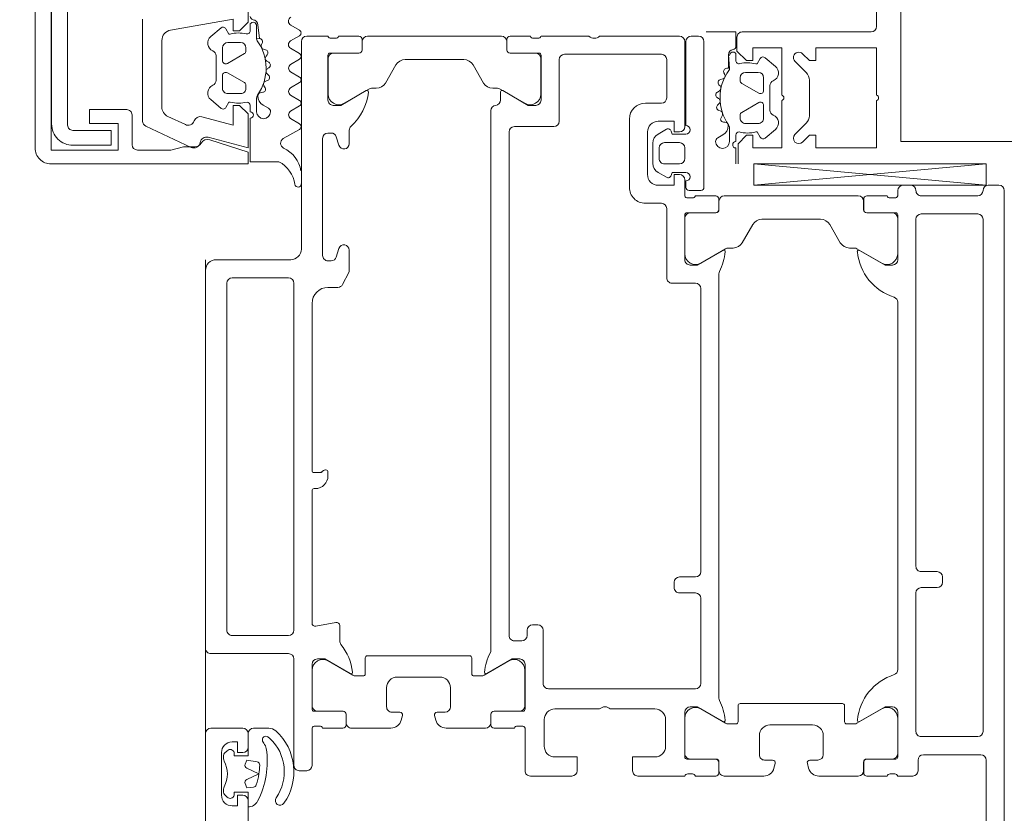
# Model space of a CAD drawing. Header units: millimetres. Extents: x -5460 to 47962, y 30005 to 103451.
# Tile 29 of 192: x 9901 to 9994, y 45020 to 45095. Entities that reach past the tile are written whole.
import ezdxf

# ---------------------------------------------------------------- set-up
doc = ezdxf.new("R2010")
doc.units = ezdxf.units.MM
doc.linetypes.add('ADSK_Штрих', pattern=[300, 200, -100])
doc.linetypes.add('Штрих', pattern=[635, 317.5, -317.5])
for name, color, linetype, lineweight in [('A-DETL-GENF-OTLN', 7, 'Continuous', 9), ('A-DOOR-____-OTLN', 7, 'Continuous', 9), ('A-GLAZ-CWMG-OTLN', 7, 'Continuous', 9)]:
    doc.layers.add(name, color=color, linetype=linetype, lineweight=lineweight)
doc.layers.add('A-DOOR-____-HDLN', color=5, linetype='ADSK_Штрих', lineweight=18, true_color=0x0000ff)

# ---------------------------------------------------------------- blocks, each defined once
blk = doc.blocks.new('Rectangular Mullion - HI_CovCap-20mm_Mull-105mm-V519-ВКК_01_К1_З_ЭОМ_кабель_')
at = {"layer": 'A-DETL-GENF-OTLN', "color": 253, "true_color": 0xaaaaaa}
for p, q in [((-22.9, 135.438), (-22.9, 59.396)), ((-12.6, 53.5), (-12.6, 41.4)), ((-22.239, 46.346), (-21.179, 47.407)), ((-20.472, 47.7), (-17.128, 47.7)), ((-16.421, 47.407), (-15.361, 46.346)), ((-21.763, 44.513), (-22.58, 43.541)), ((-15.02, 43.541), (-15.837, 44.514)), ((-17.649, 43.999), (-19.951, 43.999)), ((-21.2, 42.9), (-21.2, 41.7)), ((-19.5, 43.4), (-20.7, 43.4)), ((-20.164, 41.35), (-19.24, 42.95)), ((-18.36, 42.95), (-17.436, 41.35)), ((-16.9, 43.4), (-18.1, 43.4)), ((-16.4, 41.7), (-16.4, 42.9)), ((-23.5, 40.799), (-25, 40.799)), ((-22.295, 40.799), (-22.9, 40.799)), ((-20.7, 41.2), (-20.424, 41.2)), ((-17.176, 41.2), (-16.9, 41.2)), ((-14.64, 40.799), (-15.291, 40.799)), ((-22.9, 40.199), (-21.616, 40.199)), ((-21.07, 39.622), (-21.078, 39.766)), ((-22.272, 39.587), (-22.554, 39.099)), ((-20.476, 39.508), (-20.662, 39.401)), ((-19.973, 39.195), (-20.018, 39.332)), ((-19.334, 39.217), (-19.476, 39.076)), ((-18.767, 39.045), (-18.846, 39.166)), ((-18.156, 39.231), (-18.256, 39.058)), ((-17.564, 39.212), (-17.671, 39.308)), ((-17.02, 39.557), (-17.073, 39.357)), ((-16.456, 39.677), (-16.594, 39.747)), ((-21.754, -0.176), (-22.626, -1.698)), ((-20.732, -1.019), (-21.235, -0.172)), ((-19.552, -0.172), (-20.05, -1.019)), ((-18.534, -1.019), (-19.035, -0.172)), ((-17.356, -0.172), (-17.854, -1.019)), ((-16.341, -1.029), (-16.838, -0.174)), ((-15.156, -0.172), (-15.654, -1.019)), ((-14.137, -1.029), (-14.638, -0.173)), ((-12.956, -0.174), (-13.454, -1.028)), ((-11.963, -0.985), (-12.438, -0.173)), ((-19.754, -3.099), (-19.472, -3.587)), ((-18.278, -3.766), (-18.27, -3.622)), ((-17.862, -3.401), (-17.676, -3.508)), ((-17.218, -3.332), (-17.173, -3.195)), ((-16.676, -3.076), (-16.534, -3.217)), ((-16.046, -3.166), (-15.967, -3.045)), ((-15.456, -3.058), (-15.356, -3.232)), ((-14.871, -3.308), (-14.764, -3.212)), ((-14.273, -3.357), (-14.22, -3.558)), ((-13.794, -3.747), (-13.656, -3.677)), ((-18.816, -4.199), (-20.1, -4.199)), ((-20.1, -4.799), (-19.495, -4.799)), ((-17.9, -5.2), (-17.624, -5.2)), ((-17.364, -5.35), (-16.44, -6.95)), ((-15.56, -6.95), (-14.636, -5.35)), ((-14.376, -5.2), (-14.1, -5.2)), ((-12.491, -4.799), (-11.84, -4.799)), ((-18.4, -6.9), (-18.4, -5.7)), ((-13.6, -5.7), (-13.6, -6.9)), ((-19.78, -7.541), (-18.963, -8.514)), ((-16.7, -7.4), (-17.9, -7.4)), ((-17.151, -7.999), (-14.849, -7.999)), ((-14.1, -7.4), (-15.3, -7.4)), ((-13.037, -8.514), (-12.22, -7.541)), ((-23.444, -10.341), (-21.452, -14.611)), ((-20.551, -12.523), (-21.312, -10.889)), ((-13.42, -13.1), (-19.644, -13.1)), ((-20.999, -14.9), (-11.389, -14.9)), ((-23.2, -15.9), (-20.4, -15.9)), ((21.35, -21.946), (-21.35, -21.946)), ((-21.25, -23.446), (21.25, -23.446)), ((23.501, -25), (-23.501, -25))]:
    blk.add_line(p, q, dxfattribs=at)
at = {"layer": 'A-DETL-GENF-OTLN', "color": 253, "true_color": 0xaaaaaa, "flags": 128}
for points in [[(22.9, 61), (22.9, 57.792), (22.9, 56.3), (11.198, 56.3), (-11.198, 56.3), (-22.9, 56.3), (-22.9, 57.792), (-22.9, 61)], [(-19.05, 54), (-23.5, 54), (-23.5, 48.3), (-22.3, 48.3), (-22.3, 47.7), (-22.946, 47.054)], [(-14.654, 47.054), (-15.3, 47.7), (-15.3, 48.3), (-14.1, 48.3), (-14.1, 54), (-18.55, 54)], [(-6.5, 54), (-11.198, 54), (-12.1, 54)], [(-19.05, 45.1), (-23.5, 45.1), (-23.5, 42.4), (-22.3, 42.4), (-22.3, 41.8), (-23.1, 41), (-25, 41)], [(-13.1, 40.9), (-14.4, 40.9), (-15.3, 41.8), (-15.3, 42.4), (-14.1, 42.4), (-14.1, 45.1), (-18.55, 45.1)], [(-22.5, 43.088), (-22, 42.799), (-22, 42.672)], [(-15.6, 42.672), (-15.6, 42.799), (-15.1, 43.088)], [(-12.6, 38), (-12.6, 40.799), (-13.954, 40.799)], [(-16.048, 40.199), (-14.748, 40.099), (-16.02, 40.099), (-16.02, 39.944)], [(-24.8, -2.109), (-24.8, -4.799), (-20.7, -4.799)], [(-12.03, -4.199), (-13.248, -4.199), (-13.22, -3.944), (-11.948, -4.099)], [(-25, -23.501), (-25, -5), (-23.899, -5), (-22.734, -8.584)], [(-20.576, -9.345), (-21.365, -6.4), (-19.5, -6.4), (-19.5, -5.8), (-20.3, -5), (-23.5, -5), (-22.497, -8.745)], [(12.436, -12.274), (11.4, -6.4), (12.5, -6.4), (12.5, -5.8), (11.7, -5), (-11.7, -5), (-12.5, -5.8), (-12.5, -6.4), (-11.4, -6.4), (-12.436, -12.274)], [(-19.2, -6.672), (-19.2, -6.799), (-19.7, -7.088)], [(-12.3, -7.088), (-12.8, -6.799), (-12.8, -6.672)], [(-23.4, -10.012), (-23.4, -11.062), (-23.7, -12.244), (-23.7, -15.393)], [(-19.9, -16.4), (-19.9, -19.9), (-21.2, -19.9), (-21.2, -17.2), (-23.7, -17.2), (-23.7, -23.5), (23.7, -23.5), (23.7, -17.2), (21.2, -17.2), (21.2, -19.9), (19.9, -19.9), (19.9, -16.4)], [(-21.85, -21.446), (-21.85, -17.846), (-23.25, -17.846), (-23.25, -21.447)]]:
    blk.add_lwpolyline(points, dxfattribs=at)
at = {"layer": 'A-DETL-GENF-OTLN', "color": 253, "true_color": 0xaaaaaa}
for centre, radius, start, end in [((-18.8, 53.944), 0.256, 12.68038, 167.31962), ((-12.1, 53.5), 0.5, 90, 180), ((-20.472, 46.7), 1, 90, 135), ((-17.128, 46.7), 1, 45, 90), ((-22.593, 46.7), 0.5, 135, 315), ((-15.007, 46.7), 0.5, 225, 45), ((-18.8, 45.044), 0.256, 12.68038, 167.31962), ((-21.151, 43.999), 0.8, 22.61561, 140.00332), ((-16.449, 43.999), 0.8, 40.00306, 157.37723), ((-22.35, 43.348), 0.3, 140.01031, 239.99507), ((-19.951, 44.499), 0.5, 202.62239, 269.99966), ((-17.649, 44.499), 0.5, 269.99881, 337.37914), ((-15.25, 43.348), 0.3, 299.99829, 40.01132), ((-18.96, 41.886), 3.14, 165.49788, 194.50212), ((-20.7, 42.9), 0.5, 89.98992, 180.01008), ((-19.5, 43.1), 0.3, 329.99756, 90.00642), ((-18.1, 43.1), 0.3, 89.99872, 209.99731), ((-16.9, 42.9), 0.5, 0.00918, 89.99082), ((-18.644, 41.886), 3.144, 346.80247, 14.483), ((-20.7, 41.7), 0.5, 179.98974, 270.01026), ((-16.9, 41.7), 0.5, 270.00904, 359.99096), ((-23.2, 40.799), 0.3, 180, 0), ((-22.3, 41.099), 0.3, 270.90521, 359.98148), ((-20.424, 41.5), 0.3, 269.98791, 330.00644), ((-17.176, 41.5), 0.3, 209.995, 270.01065), ((-15.291, 41.099), 0.3, 166.80247, 270), ((-14.83, 40.529), 0.33, 270.00002, 54.90994), ((-13.954, 40.499), 0.3, 90.00299, 172.8115), ((-13.1, 41.4), 0.5, 270, 0), ((-22.9, 39.549), 0.65, 90, 270), ((-21.406, 39.087), 1, 90.82716, 149.99773), ((-21.616, 39.699), 0.5, 54.92212, 90), ((-21.416, 39.748), 0.339, 3.00251, 90.82171), ((-18.8, 43.709), 4.4, 234.92212, 305.84121), ((-16.73, 39.48), 0.3, 63.00317, 164.99853), ((-16.32, 39.944), 0.3, 243.00899, 359.98883), ((-16.048, 39.899), 0.3, 90, 125.84121), ((-14.747, 40.599), 0.5, 269.99115, 352.82633), ((-22.9, 39.299), 0.4, 269.99999, 330.00626), ((-20.798, 39.636), 0.272, 183.0147, 299.98901), ((-20.318, 39.234), 0.316, 18.00331, 119.99297), ((-19.688, 39.288), 0.3, 197.9991, 314.99946), ((-19.111, 38.994), 0.316, 32.98956, 135.00901), ((-18.516, 39.208), 0.3, 213.00146, 329.99975), ((-17.882, 39.073), 0.316, 48.00262, 149.99741), ((-17.363, 39.435), 0.3, 227.99716, 345.00452), ((-26.872, -0.31), 0.3, 89.9022, 261.64334), ((-27.331, -3.432), 2.856, 27.59211, 81.64334), ((-26.143, -2.91), 2.911, 25.36369, 80.45454), ((-21.493, -0.325), 0.3, 30.71536, 150.16485), ((-19.293, -0.324), 0.3, 30.58867, 149.53464), ((-17.097, -0.324), 0.3, 30.14481, 149.53463), ((-14.897, -0.324), 0.3, 30.34487, 149.53462), ((-12.697, -0.325), 0.3, 30.34457, 149.76853), ((-23.06, -1.449), 0.5, 205.36369, 330.16485), ((-20.391, -0.779), 0.417, 215.13204, 324.86796), ((-18.194, -0.781), 0.415, 215.01205, 324.98795), ((-16.001, -0.765), 0.43, 217.84365, 323.82344), ((-13.796, -0.786), 0.419, 215.46653, 324.69988), ((-11.592, -0.796), 0.416, 206.95413, 331.56801), ((-20.1, -3.549), 0.65, 90, 270), ((-20.1, -3.299), 0.4, 29.99374, 90.00001), ((-18.606, -3.087), 1, 210.00227, 269.17284), ((-16, -7.709), 4.4, 54.15879, 125.07788), ((-17.998, -3.636), 0.272, 60.01099, 176.9853), ((-17.518, -3.234), 0.316, 240.00703, 341.99669), ((-16.888, -3.288), 0.3, 45.00054, 162.0009), ((-16.311, -2.994), 0.316, 224.99099, 327.01044), ((-15.716, -3.208), 0.3, 30.00025, 146.99854), ((-15.082, -3.073), 0.316, 210.00259, 311.99738), ((-14.563, -3.435), 0.3, 14.99548, 132.00284), ((-13.93, -3.48), 0.3, 195.00147, 296.99683), ((-13.52, -3.944), 0.3, 0.01117, 116.99101), ((-20.4, -4.799), 0.3, 0, 180), ((-18.816, -3.699), 0.5, 270, 305.07788), ((-18.616, -3.748), 0.339, 269.17829, 356.99749), ((-13.248, -3.899), 0.3, 234.15879, 270), ((-12.03, -4.529), 0.33, 305.09006, 89.99998), ((-11.947, -4.599), 0.5, 7.17367, 90.00885), ((-11.154, -4.499), 0.3, 187.1885, 269.99701), ((-19.5, -5.099), 0.3, 0.01852, 89.09479), ((-16.16, -5.886), 3.14, 165.49788, 194.50212), ((-17.9, -5.7), 0.5, 89.98974, 180.01026), ((-17.624, -5.5), 0.3, 29.99356, 90.01209), ((-14.376, -5.5), 0.3, 89.98935, 150.005), ((-14.1, -5.7), 0.5, 0.00904, 89.99096), ((-15.844, -5.886), 3.144, 345.517, 13.19753), ((-12.491, -5.099), 0.3, 90, 193.19753), ((-19.55, -7.348), 0.3, 120.00493, 219.98969), ((-17.9, -6.9), 0.5, 179.98992, 270.01008), ((-16.7, -7.1), 0.3, 269.99358, 30.00244), ((-15.3, -7.1), 0.3, 150.00269, 270.00128), ((-14.1, -6.9), 0.5, 270.00918, 359.99082), ((-12.45, -7.348), 0.3, 319.98868, 60.00171), ((-18.351, -7.999), 0.8, 219.99668, 337.38439), ((-17.151, -8.499), 0.5, 90.00034, 157.37761), ((-14.849, -8.499), 0.5, 22.62086, 90.00119), ((-13.649, -7.999), 0.8, 202.62277, 319.99694), ((-23.4, -8.8), 0.7, 300.00644, 18), ((-23.076, -8.9), 0.6, 278.44171, 15), ((-22.9, -10.087), 0.6, 98.44171, 205), ((-22.7, -10.012), 0.7, 120.00644, 180), ((-20.768, -10.636), 0.6, 108.81925, 205), ((-21.155, -9.5), 0.6, 288.81925, 15), ((-19.644, -12.1), 1, 205, 270), ((-13.42, -12.1), 1, 270, 350), ((-20.999, -14.4), 0.5, 205, 270), ((-23.188, -15.388), 0.512, 180.57094, 268.64822), ((-20.4, -16.4), 0.5, 0.00001, 90.0001), ((-21.251, -21.448), 1.998, 179.97179, 270.0352), ((-21.35, -21.447), 0.499, 179.87955, 270.02248), ((-23.501, -23.501), 1.499, 179.99376, 270.0062)]:
    blk.add_arc(centre, radius, start, end, dxfattribs=at)
blk = doc.blocks.new('АРФ_Дверь_Из_01 - Витраж ост_EI_Л_-9417210-ВКК_01_К1_З_ЭОМ_кабель_')
at = {"layer": 'A-DETL-GENF-OTLN', "color": 253, "true_color": 0xaaaaaa}
blk.add_line((603.5, -9), (-603.5, -9), dxfattribs=at)
at = {"layer": 'A-DOOR-____-HDLN', "color": 161, "linetype": 'Штрих', "true_color": 0xaaaaff}
blk.add_line((-574.5, -1020), (-574.5, -19), dxfattribs=at)
at = {"layer": 'A-DOOR-____-OTLN', "color": 253, "true_color": 0xaaaaaa}
for p, q in [((-610, 66), (-535, 66)), ((-610.5, 64.5), (-610.5, 65.5)), ((-610.502, 42.489), (-612.5, 64.302)), ((-559.2, 64), (-607.3, 64)), ((-557, 63.8), (-557, 58.4)), ((-543.6, 64.3), (-556.5, 64.3)), ((-609.5, 58.2), (-609.5, 63.5)), ((-607.8, 63.5), (-607.8, 58.2)), ((-558.7, 58.2), (-558.7, 63.5)), ((-573.7, 60.2), (-573.2, 60.2)), ((-574.2, 58.2), (-574.2, 59.7)), ((-572.7, 59.7), (-572.7, 58.2)), ((-607.3, 57.7), (-574.7, 57.7)), ((-572.2, 57.7), (-559.2, 57.7)), ((-556.5, 57.9), (-555.5, 57.9)), ((-555, 57.4), (-555, 56)), ((-610.5, 56.5), (-610.5, 57.2)), ((-609.5, 56), (-610, 56)), ((-609.3, 55.283), (-609.3, 55.717)), ((-607.91, 55.8), (-607.91, 53.1)), ((-607.9, 53.09), (-607.9, 55.49)), ((-603.5, 56), (-607.71, 56)), ((-607.4, 55.99), (-604.057, 55.99)), ((-565, 56), (-599.5, 56)), ((-556.79, 56), (-561, 56)), ((-560.443, 55.99), (-557.1, 55.99)), ((-556.6, 55.49), (-556.6, 53.09)), ((-556.59, 53.1), (-556.59, 55.8)), ((-555.2, 55.717), (-555.2, 55.283)), ((-609.5, 53.1), (-609.5, 55)), ((-555, 55), (-555, 53.1)), ((-603.191, 54.49), (-604.533, 52.165)), ((-559.967, 52.165), (-561.309, 54.49)), ((-608.21, 52.8), (-609.2, 52.8)), ((-609, 52.79), (-608.2, 52.79)), ((-556.3, 52.79), (-555.5, 52.79)), ((-555.3, 52.8), (-556.29, 52.8)), ((-609.5, 39.71), (-609.5, 52.29)), ((-604.6, 51.915), (-604.6, 51.469)), ((-559.9, 51.2), (-559.9, 51.915)), ((-555, 52.29), (-555, 48.593)), ((-561.6, 51), (-560.1, 51)), ((-605.1, 50.602), (-606.8, 49.621)), ((-561.8, 41.2), (-561.8, 50.8)), ((-557, 49), (-558.8, 49)), ((-607.3, 48.755), (-607.3, 43.245)), ((-556.5, 47.75), (-556.5, 48.5)), ((-559.8, 48), (-559.8, 44)), ((-555.741, 47.628), (-556.185, 47.509)), ((-556.185, 44.491), (-555.741, 44.372)), ((-556.5, 43.5), (-556.5, 44.25)), ((-558.8, 43), (-557, 43)), ((-555, 43.407), (-555, 39.71)), ((-606.8, 42.379), (-605.1, 41.398)), ((-560.1, 41), (-561.6, 41)), ((-559.9, 40.085), (-559.9, 40.8)), ((-604.6, 40.531), (-604.6, 40.085)), ((-604.533, 39.835), (-603.191, 37.51)), ((-561.309, 37.51), (-559.967, 39.835)), ((-609.5, 37), (-609.5, 38.9)), ((-609.2, 39.2), (-608.21, 39.2)), ((-608.2, 39.21), (-609, 39.21)), ((-607.91, 38.9), (-607.91, 36.2)), ((-607.9, 36.51), (-607.9, 38.91)), ((-602.175, 39.2), (-562.325, 39.2)), ((-556.6, 38.91), (-556.6, 36.51)), ((-556.59, 36.2), (-556.59, 38.9)), ((-555.5, 39.21), (-556.3, 39.21)), ((-556.29, 39.2), (-555.3, 39.2)), ((-555, 38.9), (-555, 37)), ((-624.5, 37.3), (-624.5, 36.6)), ((-610.3, 37.8), (-624, 37.8)), ((-610, 36.4), (-610, 37.5)), ((-601.3, 37), (-601.3, 34.8)), ((-574.2, 37.5), (-600.8, 37.5)), ((-573.7, 35.5), (-573.7, 37)), ((-572.2, 37), (-572.2, 35.5)), ((-563.7, 37.5), (-571.7, 37.5)), ((-563.2, 23.2), (-563.2, 37)), ((-624, 36.1), (-616.1, 36.1)), ((-610.9, 36.1), (-610.3, 36.1)), ((-609.3, 36.283), (-609.3, 36.717)), ((-555.2, 36.717), (-555.2, 36.283)), ((-624.5, 28), (-624.5, 35.5)), ((-624, 36), (-616, 36)), ((-614.5, 35.5), (-614.5, 34.1)), ((-613, 36), (-614, 36)), ((-612.5, 34.1), (-612.5, 35.5)), ((-611, 36), (-609.5, 36)), ((-607.71, 36), (-603.5, 36)), ((-604.057, 36.01), (-607.4, 36.01)), ((-561, 36), (-556.79, 36)), ((-557.1, 36.01), (-560.443, 36.01)), ((-555, 36), (-555, 31.6)), ((-618.7, 34.3), (-622.3, 34.3)), ((-615.76, 34.286), (-615.306, 33.5)), ((-611.694, 33.5), (-611.24, 34.286)), ((-601.8, 34.3), (-608.3, 34.3)), ((-572.7, 35), (-573.2, 35)), ((-622.8, 33.8), (-622.8, 24.7)), ((-618.2, 32.3), (-618.2, 33.8)), ((-614, 33.6), (-613, 33.6)), ((-608.8, 33.8), (-608.8, 32.3)), ((-557.8, 34.2), (-560.3, 34.2)), ((-615.5, 32.5), (-611.5, 32.5)), ((-614.44, 33), (-612.56, 33)), ((-561.3, 33.2), (-561.3, 29)), ((-610.3, 30.8), (-616.7, 30.8)), ((-561.3, 28), (-561.3, 23.8)), ((-624.5, 22.5), (-624.5, 27)), ((-555, 25.4), (-555, 21.5)), ((-622.3, 24.2), (-616.5, 24.2)), ((-616, 23.7), (-616, 20)), ((-624.3, 21.783), (-624.3, 22.217)), ((-622.91, 22.3), (-622.91, 19.6)), ((-618.5, 22.5), (-622.71, 22.5)), ((-622.4, 22.49), (-619.057, 22.49)), ((-569.2, 21.7), (-569.2, 22.2)), ((-568.7, 22.7), (-563.7, 22.7)), ((-560.3, 22.8), (-557.8, 22.8)), ((-624.5, 19.6), (-624.5, 21.5)), ((-622.9, 19.59), (-622.9, 21.99)), ((-618.191, 20.99), (-619.533, 18.665)), ((-568.2, 21.2), (-568.7, 21.2)), ((-567.7, 20), (-567.7, 20.7)), ((-561.29, 21), (-565.5, 21)), ((-564.943, 20.99), (-561.6, 20.99)), ((-561.1, 20.49), (-561.1, 18.09)), ((-561.09, 18.1), (-561.09, 20.8)), ((-559.7, 20.717), (-559.7, 20.283)), ((-555.5, 21), (-559.5, 21)), ((-615.5, 19.5), (-568.2, 19.5)), ((-564.467, 17.165), (-565.809, 19.49)), ((-559.5, 20), (-559.5, 18.1)), ((-624.5, 6.21), (-624.5, 18.79)), ((-623.21, 19.3), (-624.2, 19.3)), ((-624, 19.29), (-623.2, 19.29)), ((-618.5, 18.7), (-619.262, 18.7)), ((-619.6, 18.415), (-619.6, 17.969)), ((-566.825, 17.8), (-617.505, 17.8)), ((-560.8, 17.79), (-560, 17.79)), ((-559.8, 17.8), (-560.79, 17.8)), ((-620.1, 17.102), (-621.8, 16.121)), ((-564.4, 16.2), (-564.4, 16.915)), ((-559.5, 17.29), (-559.5, 13.593)), ((-566.3, 6.2), (-566.3, 15.8)), ((-566.1, 16), (-564.6, 16)), ((-622.3, 15.255), (-622.3, 9.745)), ((-561.5, 14), (-563.3, 14)), ((-564.3, 13), (-564.3, 9)), ((-561, 12.75), (-561, 13.5)), ((-560.241, 12.628), (-560.685, 12.509)), ((-561, 8.5), (-561, 9.25)), ((-560.685, 9.491), (-560.241, 9.372)), ((-621.8, 8.879), (-620.1, 7.898)), ((-559.5, 8.407), (-559.5, 4.71)), ((-563.3, 8), (-561.5, 8)), ((-619.6, 7.031), (-619.6, 6.585)), ((-624.2, 5.7), (-623.21, 5.7)), ((-623.2, 5.71), (-624, 5.71)), ((-619.533, 6.335), (-618.191, 4.01)), ((-564.6, 6), (-566.1, 6)), ((-564.4, 5.085), (-564.4, 5.8)), ((-624.5, 3.5), (-624.5, 5.4)), ((-622.91, 5.4), (-622.91, 2.7)), ((-622.9, 3.01), (-622.9, 5.41)), ((-565.809, 2.51), (-564.467, 4.835)), ((-615.67, 4.5), (-614.4, 4.5)), ((-604.4, 4.5), (-602.52, 4.5)), ((-602.293, 4.446), (-601.173, 3.875)), ((-561.1, 3.91), (-561.1, 1.51)), ((-561.09, 1.2), (-561.09, 3.9)), ((-560, 4.21), (-560.8, 4.21)), ((-560.79, 4.2), (-559.8, 4.2)), ((-559.5, 3.9), (-559.5, 2)), ((-624.3, 2.783), (-624.3, 3.217)), ((-615.4, 2.801), (-615.4, 2.5)), ((-614.254, 3.522), (-615.046, 3.28)), ((-603.754, 3.28), (-604.546, 3.522)), ((-603.4, 2.5), (-603.4, 2.801)), ((-600.9, 3.429), (-600.9, 2.5)), ((-569.069, 1.357), (-569.436, 3.243)), ((-569.141, 3.6), (-567.682, 3.6)), ((-624.5, 0.5), (-624.5, 2.5)), ((-622.71, 2.5), (-618.5, 2.5)), ((-619.057, 2.51), (-622.4, 2.51)), ((-614.9, 2), (-603.9, 2)), ((-583.55, 2.5), (-583.2, 2.5)), ((-599.4, 1), (-583.7, 1)), ((-582, 1.3), (-582, 1.2)), ((-581.8, 1), (-569.364, 1)), ((-565.5, 1), (-561.29, 1)), ((-561.6, 1.01), (-564.943, 1.01)), ((-559.7, 1.717), (-559.7, 1.283)), ((-559.5, 1), (-556, 1)), ((-555.5, 0.5), (-555.5, -0.2)), ((-604.5, 0), (-624, 0)), ((-568.7, -0.7), (-601.3, -0.7)), ((-556, -0.7), (-566, -0.7)), ((-603.5, -8), (-603.5, -1)), ((-601.8, -1.2), (-601.8, -6.5)), ((-568.2, -6.5), (-568.2, -1.2)), ((-566.5, -1.2), (-566.5, -8.5)), ((-559.5, -8.5), (-559.5, -5.5)), ((-559, -5), (-557.7, -5)), ((-552.7, -5), (-550.6, -5)), ((-601.3, -7), (-568.7, -7)), ((-557.383, -6.97), (-557.141, -7.212)), ((-556.929, -7.3), (-556.631, -7.3)), ((-553.769, -7.3), (-553.471, -7.3)), ((-553.259, -7.212), (-553.017, -6.97)), ((-557.2, -7.5), (-553.2, -7.5)), ((-567, -9), (-602.5, -9)), ((-441, -9), (-559, -9))]:
    blk.add_line(p, q, dxfattribs=at)
at = {"layer": 'A-DOOR-____-OTLN', "color": 253, "true_color": 0xaaaaaa, "flags": 128}
for points in [[(-612.5, 42.489), (-612.5, 64.302), (-610.502, 64.302), (-610.502, 42.489), (-612.5, 42.489), (-610.502, 64.302)], [(-604.381, 52.407), (-603, 54.8), (-603, 55.5)], [(-561.5, 55.5), (-561.5, 54.8), (-560.118, 52.407)], [(-603, 36.5), (-603, 37.2), (-604.381, 39.593)], [(-560.118, 39.593), (-561.5, 37.2), (-561.5, 36.5)], [(-615.3, 36.1), (-615.3, 34.8), (-615.578, 34.726)], [(-611.422, 34.726), (-611.7, 34.8), (-611.7, 36.1)], [(-615.5, 35.5), (-615.5, 35), (-616.5, 35), (-616.5, 33.5)], [(-610.5, 33.5), (-610.5, 35), (-611.5, 35), (-611.5, 35.5)], [(-555.5, 31.1), (-556.8, 31.1), (-556.8, 33.2)], [(-556.8, 23.8), (-556.8, 25.9), (-555.5, 25.9)], [(-619.381, 18.907), (-618, 21.3), (-618, 22)], [(-566, 20.5), (-566, 19.8), (-564.618, 17.407)], [(-618, 3), (-618, 3.7), (-619.381, 6.093)], [(-564.618, 4.593), (-566, 2.2), (-566, 1.5)], [(-583.5, 1.2), (-583.5, 1.817), (-583.691, 2.091), (-583.75, 2.3)], [(-559.498, -3.064), (-559.498, -3.15), (-559.498, -4.5)], [(-559, -5), (-556.9, -5), (-556.9, -6.3), (-557.2, -6.3)], [(-557.2, -5.5), (-557.2, -6), (-558.2, -6), (-558.2, -6.5)], [(-553.2, -6.3), (-553.5, -6.3), (-553.5, -5), (-552.1, -5)], [(-552.2, -6.5), (-552.2, -6), (-553.2, -6), (-553.2, -5.5)]]:
    blk.add_lwpolyline(points, dxfattribs=at)
for points in [[(-556.328, -4.154), (-556.5, -5.129), (-556.102, -5.274), (-556.5, -5.129)], [(-555.727, -5.119), (-555.2, -3.988), (-554.673, -5.119), (-555.2, -3.988)], [(-554.298, -5.274), (-553.9, -5.129), (-553.956, -4.492), (-553.9, -5.129)]]:
    blk.add_lwpolyline(points, close=True, dxfattribs=at)
at = {"layer": 'A-DOOR-____-OTLN', "color": 253, "true_color": 0xaaaaaa}
for centre, radius, start, end in [((-610, 65.5), 0.5, 90, 180), ((-610, 64.5), 0.5, 180, 270), ((-610, 63.5), 0.5, 0, 90), ((-607.3, 63.5), 0.5, 90, 180), ((-559.2, 63.5), 0.5, 0, 90), ((-556.5, 63.8), 0.5, 90, 180), ((-573.7, 59.7), 0.5, 90, 180), ((-573.2, 59.7), 0.5, 0, 90), ((-556.5, 58.4), 0.5, 180, 270), ((-610, 57.2), 0.5, 90, 180), ((-610, 58.2), 0.5, 270, 0), ((-607.3, 58.2), 0.5, 180, 270), ((-574.7, 58.2), 0.5, 270, 0), ((-572.2, 58.2), 0.5, 180, 270), ((-559.2, 58.2), 0.5, 270, 0), ((-555.5, 57.4), 0.5, 0, 90), ((-610, 56.5), 0.5, 180, 270), ((-609.6, 55.717), 0.3, 0, 70.52878), ((-607.71, 55.8), 0.2, 90, 180), ((-607.4, 55.49), 0.5, 90, 180), ((-604.738, 57.177), 5, 275.62258, 342.25158), ((-604.057, 54.99), 1, 330, 90), ((-603.5, 55.5), 0.5, 0, 90), ((-599.5, 55.5), 0.5, 90, 162.25158), ((-565, 55.5), 0.5, 17.74842, 90), ((-559.762, 57.177), 5, 197.74842, 264.37742), ((-561, 55.5), 0.5, 90, 180), ((-560.443, 54.99), 1, 90, 210), ((-557.1, 55.49), 0.5, 0, 90), ((-556.79, 55.8), 0.2, 0, 90), ((-554.9, 55.717), 0.3, 109.47122, 180), ((-609.6, 55.283), 0.3, 289.47122, 0), ((-554.9, 55.283), 0.3, 180, 250.52878), ((-609.2, 53.1), 0.3, 180, 270), ((-609, 52.29), 0.5, 90, 180), ((-608.21, 53.1), 0.3, 270, 0), ((-608.2, 53.09), 0.3, 270, 0), ((-556.3, 53.09), 0.3, 180, 270), ((-556.29, 53.1), 0.3, 180, 270), ((-555.5, 52.29), 0.5, 0, 90), ((-555.3, 53.1), 0.3, 270, 0), ((-604.1, 51.915), 0.5, 150, 180), ((-604.262, 52.338), 0.138, 150, 275.62258), ((-560.238, 52.338), 0.138, 264.37742, 30), ((-560.4, 51.915), 0.5, 0, 30), ((-605.6, 51.469), 1, 300, 0), ((-561.6, 50.8), 0.2, 90, 180), ((-560.1, 51.2), 0.2, 270, 0), ((-606.3, 48.755), 1, 120, 180), ((-558.8, 48), 1, 90, 180), ((-557, 48.5), 0.5, 0, 90), ((-556, 48.593), 1, 285, 360), ((-556.25, 47.75), 0.25, 180, 285), ((-556.25, 44.25), 0.25, 75, 180), ((-558.8, 44), 1, 180, 270), ((-557, 43.5), 0.5, 270, 0), ((-556, 43.407), 1, 0, 75), ((-606.3, 43.245), 1, 180, 240), ((-605.6, 40.531), 1, 0, 60), ((-561.6, 41.2), 0.2, 180, 270), ((-560.1, 40.8), 0.2, 0, 90), ((-604.1, 40.085), 0.5, 180, 210), ((-604.262, 39.662), 0.138, 84.67141, 210), ((-604.713, 34.821), 5, 62.5097, 84.67141), ((-559.787, 34.821), 5, 95.32859, 117.4903), ((-560.238, 39.662), 0.138, 330, 95.32859), ((-560.4, 40.085), 0.5, 330, 0), ((-609, 39.71), 0.5, 180, 270), ((-609.2, 38.9), 0.3, 90, 180), ((-608.21, 38.9), 0.3, 0, 90), ((-608.2, 38.91), 0.3, 0, 90), ((-602.175, 39.7), 0.5, 242.5097, 270), ((-562.325, 39.7), 0.5, 270, 297.4903), ((-556.3, 38.91), 0.3, 90, 180), ((-556.29, 38.9), 0.3, 90, 180), ((-555.5, 39.71), 0.5, 270, 0), ((-555.3, 38.9), 0.3, 0, 90), ((-624, 37.3), 0.5, 90, 180), ((-610.3, 37.5), 0.3, 0, 90), ((-609.6, 36.717), 0.3, 0, 70.52878), ((-604.057, 37.01), 1, 270, 30), ((-600.8, 37), 0.5, 90, 180), ((-574.2, 37), 0.5, 0, 90), ((-571.7, 37), 0.5, 90, 180), ((-563.7, 37), 0.5, 0, 90), ((-560.443, 37.01), 1, 150, 270), ((-554.9, 36.717), 0.3, 109.47122, 180), ((-624, 36.6), 0.5, 180, 270), ((-615.7, 36.1), 0.4, 0, 180), ((-611.3, 36.1), 0.4, 0, 180), ((-610.3, 36.4), 0.3, 270, 0), ((-609.6, 36.283), 0.3, 289.47122, 0), ((-607.71, 36.2), 0.2, 180, 270), ((-607.4, 36.51), 0.5, 180, 270), ((-603.5, 36.5), 0.5, 270, 0), ((-561, 36.5), 0.5, 180, 270), ((-557.1, 36.51), 0.5, 270, 0), ((-556.79, 36.2), 0.2, 270, 0), ((-554.9, 36.283), 0.3, 180, 250.52878), ((-624, 35.5), 0.5, 90, 180), ((-616, 35.5), 0.5, 0, 90), ((-614, 35.5), 0.5, 90, 180), ((-613, 35.5), 0.5, 0, 90), ((-611, 35.5), 0.5, 90, 180), ((-573.2, 35.5), 0.5, 180, 270), ((-572.7, 35.5), 0.5, 270, 0), ((-622.3, 33.8), 0.5, 90, 180), ((-618.7, 33.8), 0.5, 0, 90), ((-615.5, 34.436), 0.3, 105, 210), ((-611.5, 34.436), 0.3, 330, 75), ((-608.3, 33.8), 0.5, 90, 180), ((-601.8, 34.8), 0.5, 270, 0), ((-615.5, 33.5), 1, 180, 270), ((-614.44, 34), 1, 210, 270), ((-614, 34.1), 0.5, 180, 270), ((-613, 34.1), 0.5, 270, 0), ((-612.56, 34), 1, 270, 330), ((-611.5, 33.5), 1, 270, 0), ((-560.3, 33.2), 1, 90, 180), ((-557.8, 33.2), 1, 0, 90), ((-616.7, 32.3), 1.5, 180, 270), ((-610.3, 32.3), 1.5, 270, 0), ((-555.5, 31.6), 0.5, 270, 0), ((-560.775, 28.5), 0.725, 136.39718, 223.60282), ((-625.025, 27.5), 0.725, 316.39718, 43.60282), ((-555.5, 25.4), 0.5, 360, 90), ((-622.3, 24.7), 0.5, 180, 270), ((-616.5, 23.7), 0.5, 360, 90), ((-563.7, 23.2), 0.5, 270, 0), ((-560.3, 23.8), 1, 180, 270), ((-557.8, 23.8), 1, 270, 0), ((-624.6, 22.217), 0.3, 0, 70.52878), ((-622.71, 22.3), 0.2, 90, 180), ((-622.4, 21.99), 0.5, 90, 180), ((-619.057, 21.49), 1, 330, 90), ((-618.5, 22), 0.5, 0, 90), ((-568.7, 22.2), 0.5, 90, 180), ((-624.6, 21.783), 0.3, 289.47122, 360), ((-568.7, 21.7), 0.5, 180, 270), ((-555.5, 21.5), 0.5, 270, 0), ((-568.2, 20.7), 0.5, 0, 90), ((-565.5, 20.5), 0.5, 90, 180), ((-564.943, 19.99), 1, 90, 210), ((-561.6, 20.49), 0.5, 0, 90), ((-561.29, 20.8), 0.2, 0, 90), ((-559.4, 20.717), 0.3, 109.47122, 180), ((-624.2, 19.6), 0.3, 180, 270), ((-623.21, 19.6), 0.3, 270, 0), ((-623.2, 19.59), 0.3, 270, 0), ((-615.5, 20), 0.5, 180, 270), ((-568.2, 20), 0.5, 270, 0), ((-559.4, 20.283), 0.3, 180, 250.52878), ((-624, 18.79), 0.5, 90, 180), ((-619.1, 18.415), 0.5, 150, 180), ((-619.262, 18.838), 0.138, 150, 270), ((-618.5, 18.2), 0.5, 5.73917, 90), ((-620.6, 17.969), 1, 300, 0), ((-617.505, 18.3), 0.5, 185.73917, 270), ((-566.825, 17.3), 0.5, 62.5097, 90), ((-564.287, 22.179), 5, 242.5097, 264.67141), ((-560.8, 18.09), 0.3, 180, 270), ((-560.79, 18.1), 0.3, 180, 270), ((-560, 17.29), 0.5, 0, 90), ((-559.8, 18.1), 0.3, 270, 0), ((-564.738, 17.338), 0.138, 264.67141, 30), ((-564.9, 16.915), 0.5, 0, 30), ((-621.3, 15.255), 1, 120, 180), ((-566.1, 15.8), 0.2, 90, 180), ((-564.6, 16.2), 0.2, 270, 0), ((-563.3, 13), 1, 90, 180), ((-561.5, 13.5), 0.5, 0, 90), ((-560.5, 13.593), 1, 285, 360), ((-560.75, 12.75), 0.25, 180, 285), ((-621.3, 9.745), 1, 180, 240), ((-560.75, 9.25), 0.25, 75, 180), ((-560.5, 8.407), 1, 0, 75), ((-563.3, 9), 1, 180, 270), ((-561.5, 8.5), 0.5, 270, 0), ((-620.6, 7.031), 1, 0, 60), ((-619.1, 6.585), 0.5, 180, 210), ((-624, 6.21), 0.5, 180, 270), ((-624.2, 5.4), 0.3, 90, 180), ((-623.21, 5.4), 0.3, 0, 90), ((-623.2, 5.41), 0.3, 0, 90), ((-619.262, 6.162), 0.138, 84.08012, 210), ((-619.763, 1.326), 5, 41.9139, 84.08012), ((-566.1, 6.2), 0.2, 180, 270), ((-564.6, 5.8), 0.2, 360, 90), ((-615.67, 5), 0.5, 221.9139, 270), ((-564.218, -0.172), 5, 96.14068, 129.03639), ((-564.738, 4.662), 0.138, 330, 96.14068), ((-564.9, 5.085), 0.5, 330, 0), ((-560, 4.71), 0.5, 270, 360), ((-619.057, 3.51), 1, 270, 30), ((-614.4, 4), 0.5, 287, 90), ((-604.4, 4), 0.5, 90, 253), ((-602.52, 4), 0.5, 63, 90), ((-601.4, 3.429), 0.5, 0, 63), ((-567.682, 4.1), 0.5, 270, 309.03639), ((-560.8, 3.91), 0.3, 90, 180), ((-560.79, 3.9), 0.3, 90, 180), ((-559.8, 3.9), 0.3, 0, 90), ((-624.6, 3.217), 0.3, 0, 70.52878), ((-624.6, 2.783), 0.3, 289.47122, 0), ((-622.4, 3.01), 0.5, 180, 270), ((-618.5, 3), 0.5, 270, 0), ((-614.9, 2.801), 0.5, 107, 180), ((-603.9, 2.801), 0.5, 0, 73), ((-569.141, 3.3), 0.3, 90, 191), ((-622.71, 2.7), 0.2, 180, 270), ((-614.9, 2.5), 0.5, 180, 270), ((-603.9, 2.5), 0.5, 270, 0), ((-599.4, 2.5), 1.5, 180, 270), ((-583.55, 2.3), 0.2, 90, 180), ((-583.55, 2.233), 0.2, 180, 225), ((-583.7, 1.817), 0.2, 360, 45), ((-583.2, 1.3), 1.2, 0, 90), ((-564.943, 2.01), 1, 150, 270), ((-559.4, 1.717), 0.3, 109.47122, 180), ((-583.7, 1.2), 0.2, 270, 360), ((-581.8, 1.2), 0.2, 180, 270), ((-569.364, 1.3), 0.3, 270, 11), ((-565.5, 1.5), 0.5, 180, 270), ((-561.6, 1.51), 0.5, 270, 0), ((-561.29, 1.2), 0.2, 270, 360), ((-559.4, 1.283), 0.3, 180, 250.52878), ((-556, 0.5), 0.5, 0, 90), ((-624, 0.5), 0.5, 180, 270), ((-604.5, -1), 1, 0, 90), ((-601.3, -1.2), 0.5, 90, 180), ((-568.7, -1.2), 0.5, 0, 90), ((-566, -1.2), 0.5, 90, 180), ((-555.406, -5.887), 5.187, 55.1415, 137.60993), ((-556, -0.2), 0.5, 270, 360), ((-555.406, -5.887), 4.287, 55.1415, 136.83804), ((-552.698, -2), 0.45, 235.1415, 55.1415), ((-558.498, -3.064), 1, 137.60993, 180), ((-554.2, -3.29), 5.3, 178.48958, 180), ((-558.444, -3.345), 0.3, 153.11071, 257.31084), ((-557.73, -3.707), 1.1, 136.83804, 153.11071), ((-558.4, -3.15), 0.5, 257.31084, 310.66019), ((-557.423, -4.288), 1, 99.15424, 130.66019), ((-556.325, -11.1), 7.9, 62.13582, 99.15424), ((-559, -4.5), 0.5, 180, 270), ((-556.033, -4.206), 0.3, 87.57184, 170), ((-556.033, -4.206), 0.3, 87.57184, 170), ((-556.325, -11.1), 7.2, 81.01148, 87.57184), ((-556.325, -11.1), 7.2, 81.01148, 87.57184), ((-556.325, -11.1), 7.2, 72.54021, 81.01148), ((-556.325, -11.1), 7.2, 72.54021, 81.01148), ((-554.255, -4.518), 0.3, 5, 72.54021), ((-554.255, -4.518), 0.3, 5, 72.54021), ((-553.1, -5), 1, 0, 62.13582), ((-559, -5.5), 0.5, 90, 180), ((-557.7, -5.5), 0.5, 0, 90), ((-555.999, -4.992), 0.3, 250, 335), ((-555.999, -4.992), 0.3, 250, 335), ((-554.401, -4.992), 0.3, 205, 290), ((-554.401, -4.992), 0.3, 205, 290), ((-552.7, -5.5), 0.5, 90, 180), ((-557.1, -6.687), 0.4, 104.47751, 225), ((-553.3, -6.687), 0.4, 315, 75.52249), ((-601.3, -6.5), 0.5, 180, 270), ((-568.7, -6.5), 0.5, 270, 0), ((-557.2, -6.5), 1, 180, 270), ((-556.929, -7), 0.3, 225, 270), ((-556.631, -6.8), 0.5, 270, 297.48933), ((-555.2, -9.55), 2.6, 62.51067, 117.48933), ((-553.769, -6.8), 0.5, 242.51067, 270), ((-553.471, -7), 0.3, 270, 315), ((-553.2, -6.5), 1, 270, 0), ((-602.5, -8), 1, 180, 270), ((-567, -8.5), 0.5, 270, 0), ((-559, -8.5), 0.5, 180, 270)]:
    blk.add_arc(centre, radius, start, end, dxfattribs=at)
blk = doc.blocks.new('Наметкина 10_РД_АРФ_К1_R21_rvt-1-ВКК_01_К1_З_ЭОМ_кабель_')
at = {"layer": 'A-DOOR-____-OTLN', "color": 253, "lineweight": 9, "true_color": 0xaaaaaa, "rotation": 269.9999999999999}
blk.add_blockref('АРФ_Дверь_Из_01 - Витраж ост_EI_Л_-9417210-ВКК_01_К1_З_ЭОМ_кабель_', (7950, 43587.5), dxfattribs=at)
at = {"layer": 'A-GLAZ-CWMG-OTLN', "color": 253, "lineweight": 9, "true_color": 0xaaaaaa, "extrusion": (0, 0, -1), "rotation": 90.00000000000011}
blk.add_blockref('Rectangular Mullion - HI_CovCap-20mm_Mull-105mm-V519-ВКК_01_К1_З_ЭОМ_кабель_', (-7950, 44225), dxfattribs=at)

msp = doc.modelspace()

# ---------------------------------------------------------------- block references
at = {"lineweight": 5}
msp.add_blockref('Наметкина 10_РД_АРФ_К1_R21_rvt-1-ВКК_01_К1_З_ЭОМ_кабель_', (1977.645, 881.208), dxfattribs=at)

doc.saveas('drawing.dxf')
